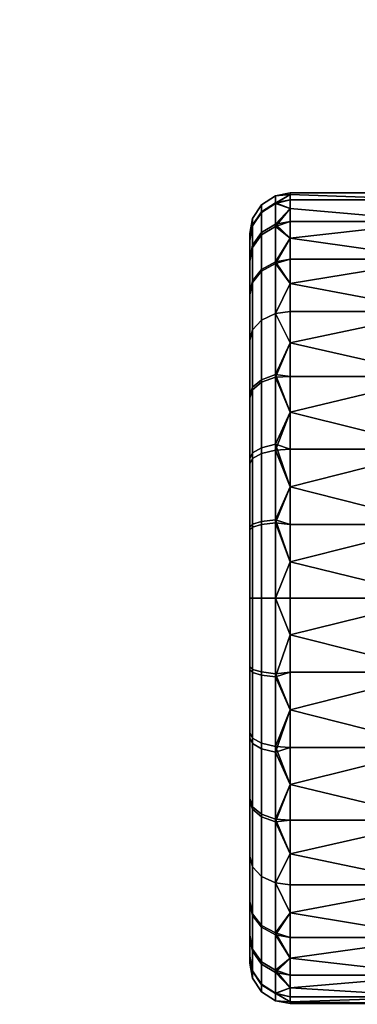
# Model space of a CAD drawing. Header units: millimetres. Extents: x -347 to 347, y -351 to 323.
# Tile 19 of 256: x -42 to -17, y -351 to -278. Entities that reach past the tile are written whole.
import ezdxf

# ---------------------------------------------------------------- set-up
doc = ezdxf.new("R2010")
doc.units = ezdxf.units.MM
doc.header["$MEASUREMENT"] = 0
doc.layers.add('kolecka', color=250, linetype='Continuous')

msp = doc.modelspace()

# ---------------------------------------------------------------- meshes
at = {"layer": 'kolecka'}
mesh = msp.add_polyface(dxfattribs=at)
corners = [(-297.408, -108.823, 44.823), (-297.408, -101.256, 52.449), (-297.408, -105.349, 49.092), (-297.408, -112.778, 35.059), (-297.408, -91.524, 56.48), (-297.408, -96.589, 54.946), (-297.408, -101.08, 7.433), (-297.408, -86.257, 57.001), (-297.408, -81.198, 56.521), (-297.408, -91.316, 3.478), (-297.408, -80.989, 3.519), (-297.408, -71.257, 7.551), (-297.408, -75.924, 5.054), (-297.408, -71.434, 52.567), (-297.408, -76.318, 55.104), (-297.408, -86.257, 3), (-25, -346.98, 24.733), (-25, -342.949, 15), (-25, -345.446, 19.667), (-25, -347.501, 30), (-25, -347.021, 35.059), (-25, -335.323, 7.433), (-25, -325.559, 3.478), (-25, -330.439, 4.895), (-25, -339.593, 10.907), (-25, -325.767, 56.48), (-25, -305.5, 7.551), (-25, -343.067, 44.823), (-25, -345.604, 39.939), (-25, -339.593, 49.092), (-25, -335.5, 52.449), (-25, -330.833, 54.946), (-25, -320.5, 57.001), (-25, -315.441, 56.521), (-25, -315.233, 3.519), (-25, -310.167, 5.054), (-25, -293.979, 24.941), (-25, -297.934, 15.177), (-25, -295.395, 20.061), (-25, -301.408, 10.907), (-25, -294.02, 35.267)]
mesh.append_faces([[corners[k] for k in face] for face in [(0, 1, 2, 2), (1, 0, 3, 3), (4, 5, 1, 1), (6, 1, 3, 3), (6, 4, 1, 1), (7, 4, 8, 8), (9, 10, 6, 6), (11, 6, 10, 10), (10, 12, 11, 11), (11, 8, 4, 4), (13, 14, 8, 8), (11, 13, 8, 8), (15, 10, 9, 9), (16, 17, 18, 18), (19, 20, 16, 16), (21, 17, 16, 16), (21, 22, 23, 23), (20, 21, 16, 16), (21, 24, 17, 17), (25, 26, 21, 21), (27, 20, 28, 28), (27, 29, 30, 30), (30, 20, 27, 27), (25, 30, 31, 31), (21, 20, 30, 30), (21, 30, 25, 25), (32, 33, 25, 25), (22, 21, 34, 34), (26, 34, 21, 21), (34, 26, 35, 35), (26, 25, 33, 33), (26, 36, 37, 37), (37, 36, 38, 38), (39, 26, 37, 37), (26, 40, 36, 36)]])
mesh = msp.add_polyface(dxfattribs=at)
corners = [(-24.121, -296.161, 14.013), (-23.104, -295.603, 13.646), (-23.104, -299.435, 8.935), (-24.121, -299.907, 9.407), (-24.789, -297.011, 14.571), (-24.789, -300.627, 10.127), (-25, -297.934, 15.177), (-25, -301.408, 10.907), (-24.121, -293.422, 19.28), (-23.104, -292.801, 19.034), (-24.789, -294.368, 19.654), (-25, -295.395, 20.061), (-24.121, -291.895, 24.544), (-23.104, -291.239, 24.419), (-24.789, -292.894, 24.734), (-25, -293.979, 24.941), (-24.121, -291.378, 30), (-23.104, -290.71, 30), (-24.789, -292.395, 30), (-25, -293.499, 30), (-24.121, -291.939, 35.681), (-23.104, -291.284, 35.812), (-24.789, -292.937, 35.483), (-25, -294.02, 35.267), (-24.121, -293.594, 41.145), (-23.104, -292.977, 41.4), (-24.789, -294.534, 40.755), (-25, -295.554, 40.333), (-24.121, -296.287, 46.178), (-23.104, -295.732, 46.549), (-24.789, -297.133, 45.613), (-25, -298.051, 45), (-24.121, -299.907, 50.593), (-23.104, -299.435, 51.065), (-24.789, -300.627, 49.873), (-25, -301.407, 49.093), (-22, -297.209, 11.091), (-22, -291.658, 21.745), (-22, -290.621, 27.304), (-22, -291.658, 38.255), (-22, -293.851, 43.779), (-22, -290.621, 32.696), (-22, -293.851, 16.221), (-22, -299.287, 51.213), (-22, -297.209, 48.909), (-25, -294.02, 35.267), (-25, -298.051, 45), (-25, -295.554, 40.333), (-25, -305.5, 7.551), (-25, -293.499, 30), (-25, -293.979, 24.941)]
mesh.append_faces([[corners[k] for k in face] for face in [(0, 1, 2, 3), (4, 0, 3, 5), (6, 4, 5, 7), (8, 9, 1, 0), (10, 8, 0, 4), (11, 10, 4, 6), (12, 13, 9, 8), (14, 12, 8, 10), (15, 14, 10, 11), (16, 17, 13, 12), (18, 16, 12, 14), (19, 18, 14, 15), (20, 21, 17, 16), (22, 20, 16, 18), (23, 22, 18, 19), (24, 25, 21, 20), (26, 24, 20, 22), (27, 26, 22, 23), (28, 29, 25, 24), (30, 28, 24, 26), (31, 30, 26, 27), (32, 33, 29, 28), (34, 32, 28, 30), (35, 34, 30, 31), (1, 36, 2, 2), (13, 37, 9, 9), (17, 38, 13, 13), (25, 39, 21, 21), (29, 40, 25, 25), (17, 21, 41, 41), (1, 9, 42, 42), (33, 43, 44, 29), (45, 46, 47, 47), (48, 46, 45, 45), (45, 49, 50, 50)]])
mesh = msp.add_polyface(dxfattribs=at)
corners = [(-11, -295.39, 13.584), (-11, -299.287, 8.787), (-22, -297.209, 11.091), (-11, -292.606, 18.957), (-22, -293.851, 16.221), (-11, -291.001, 24.541), (-22, -290.621, 27.304), (-22, -290.5, 30), (-11, -290.5, 30), (-22, -290.621, 32.696), (-11, -291.001, 35.459), (-22, -291.658, 21.745), (-22, -291.001, 24.541), (-11, -292.606, 41.043), (-22, -292.606, 41.043), (-22, -293.851, 43.779), (-11, -295.39, 46.416), (-22, -295.39, 46.416), (-22, -297.209, 48.909), (-11, -299.287, 51.213), (-22, -291.001, 35.459), (-22, -291.658, 38.255), (-22, -301.591, 6.709), (-22, -299.287, 8.787), (-22, -295.39, 13.584), (-22, -292.606, 18.957), (-22, -299.287, 51.213), (-22, -301.591, 53.291), (-23.104, -295.603, 13.646), (-23.104, -299.435, 8.935), (-23.104, -292.801, 19.034), (-23.104, -291.239, 24.419), (-23.104, -290.71, 30), (-23.104, -291.284, 35.812), (-23.104, -292.977, 41.4), (-23.104, -295.732, 46.549)]
mesh.append_faces([[corners[k] for k in face] for face in [(0, 1, 2, 2), (3, 0, 4, 4), (5, 6, 7, 8), (8, 7, 9, 10), (3, 11, 12, 5), (13, 14, 15, 16), (16, 17, 18, 19), (10, 20, 21, 13), (1, 22, 23, 23), (1, 23, 2, 2), (0, 24, 4, 4), (3, 4, 25, 25), (24, 0, 2, 2), (5, 12, 6, 6), (10, 9, 20, 20), (11, 3, 25, 25), (13, 21, 14, 14), (19, 18, 26, 26), (17, 16, 15, 15), (27, 19, 26, 26), (28, 24, 2, 2), (28, 4, 24, 24), (29, 2, 23, 23), (30, 11, 25, 25), (31, 12, 11, 11), (32, 7, 6, 6), (32, 9, 7, 7), (31, 6, 12, 12), (33, 21, 20, 20), (34, 14, 21, 21), (35, 17, 15, 15), (35, 18, 17, 17), (34, 15, 14, 14), (33, 20, 9, 9), (30, 25, 4, 4)]])
mesh = msp.add_polyface(dxfattribs=at)
corners = [(-9, -350.5, 28.334), (-9, -350.529, 30.473), (-9, -290.528, 28.713), (-9, -350.426, 32.606), (-9, -290.58, 32.196), (-9, -350.325, 26.202), (-9, -350.193, 34.728), (-9, -291.041, 35.673), (-9, -349.841, 36.822), (-9.928, -337.802, 61.392), (-10, -339, 63), (-9.298, -335.319, 63), (-9, -334.641, 60), (-9.404, -335.598, 60.605), (-9.721, -336.656, 61.082), (-22, -317.804, 0.121), (-11, -320.5), (-22, -320.5), (-22, -320.5, 60), (-22, -323.196, 59.879), (-11, -320.5, 60), (-11, -325.959, 59.499), (-22, -325.959, 59.499), (-22, -328.755, 58.842), (-11, -331.543, 57.894), (-22, -331.543, 57.894), (-22, -334.279, 56.649), (-11, -336.916, 55.11), (-22, -336.916, 55.11), (-11, -336.916, 4.89), (-22, -336.916, 4.89), (-22, -334.279, 3.351), (-11, -331.543, 2.106), (-22, -331.543, 2.106), (-22, -328.755, 1.158), (-11, -325.959, 0.501), (-22, -325.959, 0.501), (-22, -323.196, 0.121), (-23.104, -326.312, 59.216), (-23.104, -331.9, 57.523), (-23.104, -337.049, 54.768), (-22, -339.409, 53.291), (-23.104, -336.854, 5.102), (-23.104, -331.466, 2.302), (-23.104, -326.081, 0.738), (-23.104, -320.5, 0.211), (-23.104, -320.5, 59.79)]
mesh.append_faces([[corners[k] for k in face] for face in [(0, 1, 2, 2), (3, 4, 1, 1), (0, 2, 5, 5), (6, 7, 3, 3), (6, 8, 7, 7), (9, 10, 11, 11), (12, 13, 11, 11), (13, 14, 11, 11), (14, 9, 11, 11), (15, 16, 17, 17), (18, 19, 20, 20), (21, 20, 19, 19), (21, 19, 22, 22), (21, 22, 23, 24), (24, 25, 26, 27), (24, 23, 25, 25), (27, 26, 28, 28), (29, 30, 31, 32), (32, 33, 34, 35), (35, 36, 37, 16), (32, 31, 33, 33), (35, 34, 36, 36), (16, 37, 17, 17), (38, 22, 19, 19), (38, 23, 22, 22), (39, 26, 25, 25), (40, 28, 26, 26), (39, 25, 23, 23), (40, 41, 28, 28), (42, 31, 30, 30), (43, 34, 33, 33), (44, 36, 34, 34), (43, 33, 31, 31), (45, 17, 37, 37), (18, 46, 19, 19)]])
mesh = msp.add_polyface(dxfattribs=at)
corners = [(-9, -348.95, 40.959), (-9, -296.625, 48.166), (-9, -293.149, 42.327), (-9, -291.905, 39.073), (-9, -349.411, 38.9), (-9, -350.426, 32.606), (-9, -291.041, 35.673), (-9, -290.58, 32.196), (-9, -349.841, 36.822), (-9, -320.5, 60), (-9, -307.177, 56.879), (-9, -304.13, 55.14), (-9, -313.748, 59.23), (-9, -310.405, 58.251), (-9, -347.469, 47.082), (-9, -291.586, 22), (-9, -350.325, 26.202), (-9, -290.528, 28.713), (-11, -320.5), (-22, -317.804, 0.121), (-22, -315.041, 0.501), (-11, -315.041, 0.501), (-22, -312.245, 1.158), (-11, -309.457, 2.106), (-22, -309.457, 2.106), (-22, -306.721, 3.351), (-11, -304.084, 4.89), (-22, -304.084, 4.89), (-22, -301.591, 6.709), (-11, -299.287, 8.787), (-11, -304.084, 55.11), (-22, -304.084, 55.11), (-22, -306.721, 56.649), (-11, -309.457, 57.894), (-22, -309.457, 57.894), (-22, -312.245, 58.842), (-11, -315.041, 59.499), (-11, -299.287, 51.213), (-22, -301.591, 53.291), (-22, -317.804, 59.879), (-22, -320.5, 60), (-11, -320.5, 60), (-22, -315.041, 59.499), (-23.104, -309.099, 2.477), (-23.104, -314.688, 0.783), (-23.104, -303.95, 5.232), (-23.104, -299.435, 8.935), (-22, -299.287, 8.787), (-23.104, -299.435, 51.065), (-22, -299.287, 51.213), (-23.104, -304.146, 54.898), (-23.104, -309.534, 57.698), (-23.104, -314.918, 59.261)]
mesh.append_faces([[corners[k] for k in face] for face in [(0, 1, 2, 2), (3, 4, 2, 2), (5, 6, 7, 7), (6, 8, 3, 3), (9, 10, 11, 11), (12, 13, 9, 9), (10, 9, 13, 13), (14, 9, 11, 11), (15, 16, 17, 17), (18, 19, 20, 21), (21, 20, 22, 23), (23, 24, 25, 26), (26, 27, 28, 28), (26, 25, 27, 27), (24, 23, 22, 22), (29, 26, 28, 28), (30, 31, 32, 33), (33, 34, 35, 36), (37, 38, 31, 30), (36, 39, 40, 41), (36, 42, 39, 39), (42, 36, 35, 35), (34, 33, 32, 32), (43, 24, 22, 22), (43, 25, 24, 24), (44, 22, 20, 20), (45, 28, 27, 27), (46, 47, 28, 28), (45, 27, 25, 25), (48, 38, 49, 49), (50, 31, 38, 38), (51, 34, 32, 32), (51, 35, 34, 34), (50, 32, 31, 31), (52, 39, 42, 42)]])
mesh = msp.add_polyface(dxfattribs=at)
corners = [(-24.121, -314.819, 1.439), (-23.104, -314.688, 0.783), (-23.104, -320.5, 0.211), (-24.121, -320.5, 0.879), (-24.789, -315.017, 2.436), (-24.789, -320.5, 1.896), (-25, -315.233, 3.519), (-25, -320.5, 3), (-24.121, -309.355, 3.095), (-23.104, -309.099, 2.477), (-24.789, -309.744, 4.034), (-25, -310.167, 5.054), (-24.121, -304.321, 5.787), (-23.104, -303.95, 5.232), (-24.789, -304.886, 6.633), (-25, -305.5, 7.551), (-24.121, -299.907, 9.407), (-23.104, -299.435, 8.935), (-24.789, -300.627, 10.127), (-25, -301.408, 10.907), (-24.121, -304.512, 54.34), (-23.104, -304.146, 54.898), (-23.104, -299.435, 51.065), (-24.121, -299.907, 50.593), (-24.789, -305.071, 53.49), (-24.789, -300.627, 49.873), (-25, -305.677, 52.567), (-25, -301.407, 49.093), (-24.121, -309.78, 57.077), (-23.104, -309.534, 57.698), (-24.789, -310.155, 56.131), (-25, -310.561, 55.104), (-24.121, -315.044, 58.605), (-23.104, -314.918, 59.261), (-24.789, -315.234, 57.606), (-25, -315.441, 56.521), (-24.121, -320.5, 59.122), (-23.104, -320.5, 59.79), (-22, -315.041, 0.501), (-22, -317.804, 0.121), (-22, -312.245, 1.158), (-22, -301.591, 6.709), (-22, -306.721, 3.351), (-22, -301.591, 53.291), (-22, -306.721, 56.649), (-22, -317.804, 59.879), (-22, -312.245, 58.842), (-22, -315.041, 59.499), (-25, -305.677, 52.567), (-25, -301.407, 49.093), (-25, -298.051, 45), (-25, -315.441, 56.521), (-25, -310.561, 55.104), (-25, -305.5, 7.551)]
mesh.append_faces([[corners[k] for k in face] for face in [(0, 1, 2, 3), (4, 0, 3, 5), (6, 4, 5, 7), (8, 9, 1, 0), (10, 8, 0, 4), (11, 10, 4, 6), (12, 13, 9, 8), (14, 12, 8, 10), (15, 14, 10, 11), (16, 17, 13, 12), (18, 16, 12, 14), (19, 18, 14, 15), (20, 21, 22, 23), (24, 20, 23, 25), (26, 24, 25, 27), (28, 29, 21, 20), (30, 28, 20, 24), (31, 30, 24, 26), (32, 33, 29, 28), (34, 32, 28, 30), (35, 34, 30, 31), (36, 37, 33, 32), (1, 38, 39, 39), (9, 40, 1, 1), (17, 41, 13, 13), (9, 13, 42, 42), (21, 43, 22, 22), (29, 44, 21, 21), (33, 37, 45, 45), (46, 29, 33, 33), (47, 46, 33, 33), (48, 49, 50, 50), (48, 51, 52, 52), (53, 51, 48, 48), (53, 48, 50, 50)]])
mesh = msp.add_polyface(dxfattribs=at)
corners = [(-24.789, -320.5, 58.105), (-24.121, -320.5, 59.122), (-24.121, -315.044, 58.605), (-24.789, -315.234, 57.606), (-25, -320.5, 57.001), (-25, -315.441, 56.521), (-24.121, -326.181, 58.561), (-23.104, -326.312, 59.216), (-23.104, -320.5, 59.79), (-24.789, -325.983, 57.563), (-25, -325.767, 56.48), (-24.121, -331.645, 56.906), (-23.104, -331.9, 57.523), (-24.789, -331.255, 55.966), (-25, -330.833, 54.946), (-24.121, -336.678, 54.213), (-23.104, -337.049, 54.768), (-24.789, -336.113, 53.367), (-25, -335.5, 52.449), (-24.789, -340.373, 49.873), (-24.121, -341.093, 50.593), (-25, -339.593, 49.092), (-24.789, -335.929, 6.51), (-24.121, -336.488, 5.66), (-24.121, -341.093, 9.407), (-24.789, -340.373, 10.127), (-25, -335.323, 7.433), (-25, -339.593, 10.907), (-24.121, -331.22, 2.923), (-23.104, -331.466, 2.302), (-23.104, -336.854, 5.102), (-24.789, -330.845, 3.869), (-25, -330.439, 4.895), (-24.121, -325.956, 1.395), (-23.104, -326.081, 0.738), (-24.789, -325.766, 2.394), (-25, -325.559, 3.478), (-24.121, -320.5, 0.879), (-23.104, -320.5, 0.211), (-24.789, -320.5, 1.896), (-25, -320.5, 3), (-22, -317.804, 0.121), (-22, -320.5), (-23.104, -314.688, 0.783), (-22, -320.5, 60), (-22, -317.804, 59.879), (-22, -323.196, 59.879), (-22, -328.755, 58.842), (-23.104, -341.565, 51.065), (-22, -339.409, 53.291), (-22, -334.279, 56.649), (-22, -334.279, 3.351), (-22, -323.196, 0.121), (-22, -325.959, 0.501), (-22, -328.755, 1.158), (-25, -320.5, 3), (-25, -325.559, 3.478), (-25, -315.233, 3.519)]
mesh.append_faces([[corners[k] for k in face] for face in [(0, 1, 2, 3), (4, 0, 3, 5), (6, 7, 8, 1), (9, 6, 1, 0), (10, 9, 0, 4), (11, 12, 7, 6), (13, 11, 6, 9), (14, 13, 9, 10), (15, 16, 12, 11), (17, 15, 11, 13), (18, 17, 13, 14), (19, 20, 15, 17), (21, 19, 17, 18), (22, 23, 24, 25), (26, 22, 25, 27), (28, 29, 30, 23), (31, 28, 23, 22), (32, 31, 22, 26), (33, 34, 29, 28), (35, 33, 28, 31), (36, 35, 31, 32), (37, 38, 34, 33), (39, 37, 33, 35), (40, 39, 35, 36), (38, 41, 42, 42), (43, 41, 38, 38), (44, 45, 8, 8), (7, 46, 8, 8), (12, 47, 7, 7), (48, 49, 16, 16), (12, 16, 50, 50), (29, 51, 30, 30), (38, 52, 53, 34), (54, 29, 34, 34), (55, 56, 57, 57)]])
mesh = msp.add_polyface(dxfattribs=at)
corners = [(-9, -320.5, 60), (-9, -347.469, 47.082), (-9, -346.958, 49.098), (-9, -346.441, 51.113), (-9, -345.923, 53.11), (-9, -334.641, 60), (-9, -345.402, 55.106), (-9, -344.886, 57.086), (-9, -344.371, 59.066), (-9, -344.13, 60), (-9.404, -335.598, 60.605), (-9, -334.641, 60), (-9.375, -343.165, 60.563), (-9.721, -336.656, 61.082), (-9.681, -342.124, 61.021), (-9, -344.13, 60), (-9.898, -341.01, 61.347), (-10, -339.844, 61.5), (-9.928, -337.802, 61.392), (-10, -339, 61.5), (-10, -339, 63), (-10, -339, 61.5), (-10, -339.844, 61.5), (-8.47, -350.361, 26.181), (-9, -350.325, 26.202), (-9, -349.993, 24.086), (-9, -349.509, 22), (-8.338, -349.566, 22), (-8.602, -350.552, 30.439), (-9, -350.529, 30.473), (-9, -350.5, 28.334), (-9, -350.426, 32.606), (-9, -348.95, 40.959), (-9, -349.411, 38.9), (-8.865, -349.453, 38.878), (-9, -349.841, 36.822), (-8.064, -347.407, 50.995), (-9, -346.441, 51.113), (-9, -346.958, 49.098), (-9.657, -341.579, 63), (-9.681, -342.124, 61.021), (-9.375, -343.165, 60.563), (-9.898, -341.01, 61.347), (-9, -345.923, 53.11), (-8.263, -346.375, 55.034), (-9, -345.402, 55.106), (-8.66, -344, 63), (-9, -344.13, 60), (-9.928, -337.802, 61.392), (-10, -339, 63), (-9.657, -341.579, 63), (-9.298, -335.319, 63), (-11, -345.61, 13.584), (-22, -345.61, 13.584), (-22, -343.791, 11.091), (-11, -341.713, 8.787), (-22, -341.713, 8.787), (-22, -339.409, 6.709), (-11, -336.916, 4.89), (-11, -349.999, 24.541), (-22, -349.999, 24.541), (-22, -349.342, 21.745), (-11, -348.394, 18.957)]
mesh.append_faces([[corners[k] for k in face] for face in [(0, 1, 2, 2), (3, 4, 5, 5), (6, 5, 4, 4), (5, 7, 8, 8), (8, 9, 5, 5), (7, 5, 6, 6), (10, 11, 12, 12), (13, 10, 14, 14), (15, 12, 11, 11), (14, 10, 12, 12), (14, 16, 13, 13), (16, 17, 18, 18), (19, 18, 17, 17), (13, 16, 18, 18), (20, 21, 22, 22), (23, 24, 25, 25), (26, 27, 25, 25), (28, 29, 30, 30), (28, 31, 29, 29), (32, 33, 34, 34), (35, 34, 33, 33), (36, 37, 38, 38), (39, 40, 41, 41), (39, 42, 40, 40), (43, 44, 45, 45), (20, 22, 42, 42), (20, 42, 39, 39), (39, 41, 46, 46), (41, 47, 46, 46), (36, 43, 37, 37), (20, 48, 21, 21), (49, 50, 51, 51), (52, 53, 54, 55), (55, 56, 57, 58), (59, 60, 61, 62)]])
mesh = msp.add_polyface(dxfattribs=at)
corners = [(-24.121, -341.093, 50.593), (-23.104, -341.565, 51.065), (-23.104, -337.049, 54.768), (-24.121, -336.678, 54.213), (-24.121, -344.84, 45.988), (-23.104, -345.398, 46.354), (-24.789, -343.99, 45.429), (-24.789, -340.373, 49.873), (-25, -343.067, 44.823), (-25, -339.593, 49.092), (-24.121, -347.577, 40.72), (-23.104, -348.198, 40.966), (-24.789, -346.631, 40.345), (-25, -345.604, 39.939), (-24.121, -349.105, 35.456), (-23.104, -349.761, 35.582), (-24.789, -348.106, 35.266), (-25, -347.021, 35.059), (-24.121, -349.622, 30), (-23.104, -350.29, 30), (-24.789, -348.605, 30), (-25, -347.501, 30), (-24.121, -349.061, 24.319), (-23.104, -349.716, 24.188), (-24.789, -348.063, 24.517), (-25, -346.98, 24.733), (-24.121, -347.406, 18.855), (-23.104, -348.023, 18.6), (-24.789, -346.466, 19.245), (-25, -345.446, 19.667), (-24.121, -344.713, 13.822), (-23.104, -345.268, 13.451), (-24.789, -343.867, 14.387), (-25, -342.949, 15), (-24.121, -341.093, 9.407), (-23.104, -341.565, 8.935), (-24.789, -340.373, 10.127), (-25, -339.593, 10.907), (-24.121, -336.488, 5.66), (-23.104, -336.854, 5.102), (-22, -343.791, 48.909), (-22, -349.342, 38.255), (-22, -350.379, 32.696), (-22, -349.342, 21.745), (-22, -347.149, 16.221), (-22, -350.379, 27.304), (-22, -347.149, 43.779), (-22, -339.409, 6.709), (-22, -341.713, 8.787), (-22, -343.791, 11.091)]
mesh.append_faces([[corners[k] for k in face] for face in [(0, 1, 2, 3), (4, 5, 1, 0), (6, 4, 0, 7), (8, 6, 7, 9), (10, 11, 5, 4), (12, 10, 4, 6), (13, 12, 6, 8), (14, 15, 11, 10), (16, 14, 10, 12), (17, 16, 12, 13), (18, 19, 15, 14), (20, 18, 14, 16), (21, 20, 16, 17), (22, 23, 19, 18), (24, 22, 18, 20), (25, 24, 20, 21), (26, 27, 23, 22), (28, 26, 22, 24), (29, 28, 24, 25), (30, 31, 27, 26), (32, 30, 26, 28), (33, 32, 28, 29), (34, 35, 31, 30), (36, 34, 30, 32), (37, 36, 32, 33), (38, 39, 35, 34), (5, 40, 1, 1), (15, 41, 11, 11), (19, 42, 15, 15), (27, 43, 23, 23), (31, 44, 27, 27), (19, 23, 45, 45), (5, 11, 46, 46), (39, 47, 48, 35), (49, 31, 35, 35)]])
mesh = msp.add_polyface(dxfattribs=at)
corners = [(-11, -336.916, 55.11), (-22, -336.916, 55.11), (-22, -339.409, 53.291), (-11, -341.713, 51.213), (-22, -341.713, 51.213), (-22, -343.791, 48.909), (-11, -345.61, 46.416), (-22, -345.61, 46.416), (-22, -347.149, 43.779), (-11, -348.394, 41.043), (-11, -349.999, 35.459), (-22, -349.999, 35.459), (-22, -350.379, 32.696), (-11, -350.5, 30), (-22, -350.5, 30), (-22, -350.379, 27.304), (-11, -349.999, 24.541), (-22, -348.394, 41.043), (-22, -349.342, 38.255), (-11, -348.394, 18.957), (-22, -348.394, 18.957), (-22, -347.149, 16.221), (-11, -345.61, 13.584), (-22, -349.999, 24.541), (-22, -345.61, 13.584), (-11, -341.713, 8.787), (-22, -343.791, 11.091), (-22, -341.713, 8.787), (-22, -336.916, 4.89), (-11, -336.916, 4.89), (-22, -339.409, 6.709), (-22, -349.342, 21.745), (-23.104, -341.565, 51.065), (-23.104, -345.398, 46.354), (-23.104, -348.198, 40.966), (-23.104, -349.761, 35.582), (-23.104, -350.29, 30), (-23.104, -349.716, 24.188), (-23.104, -348.023, 18.6), (-23.104, -345.268, 13.451), (-23.104, -341.565, 8.935), (-23.104, -336.854, 5.102)]
mesh.append_faces([[corners[k] for k in face] for face in [(0, 1, 2, 3), (4, 3, 2, 2), (3, 4, 5, 6), (6, 7, 8, 9), (10, 11, 12, 13), (13, 14, 15, 16), (9, 17, 18, 10), (19, 20, 21, 22), (6, 5, 7, 7), (9, 8, 17, 17), (13, 12, 14, 14), (16, 15, 23, 23), (11, 10, 18, 18), (22, 21, 24, 24), (25, 26, 27, 27), (28, 29, 30, 30), (20, 19, 31, 31), (32, 4, 2, 2), (32, 5, 4, 4), (33, 8, 7, 7), (34, 17, 8, 8), (33, 7, 5, 5), (35, 11, 18, 18), (35, 12, 11, 11), (36, 15, 14, 14), (37, 23, 15, 15), (36, 14, 12, 12), (38, 20, 31, 31), (38, 21, 20, 20), (39, 26, 24, 24), (40, 27, 26, 26), (39, 24, 21, 21), (37, 31, 23, 23), (34, 18, 17, 17), (41, 28, 30, 30)]])

doc.saveas('drawing.dxf')
